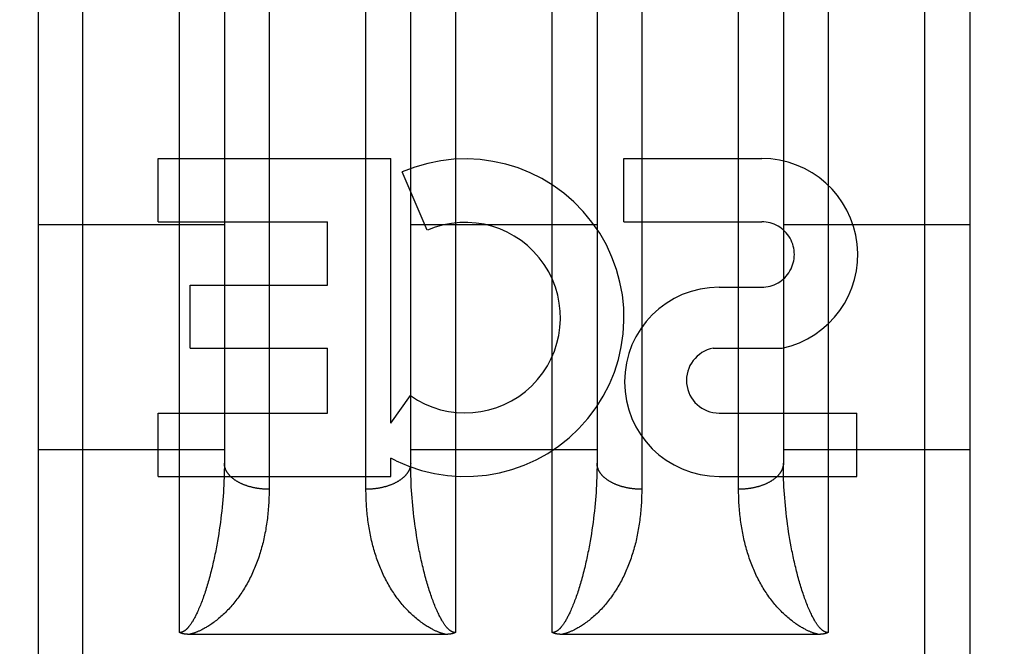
# Model space of a CAD drawing. Header units: inches. Extents: x 0 to 253, y 0 to 164.
# Tile 72 of 97: x 81.804 to 82.465, y 115.64 to 116.061. Entities that reach past the tile are written whole.
import ezdxf

# ---------------------------------------------------------------- set-up
doc = ezdxf.new("R2010")
doc.units = ezdxf.units.IN
doc.header["$LTSCALE"] = 13.939812
doc.header["$MEASUREMENT"] = 0
doc.linetypes.add('HIDDEN', pattern=[0.2, 0.1, -0.1])
doc.layers.add('DEFAULT_2', color=8, linetype='HIDDEN')
doc.layers.add('RIGHTHAND_DOOR_ASSEMBLY', color=7, linetype='CONTINUOUS')

msp = doc.modelspace()

# ---------------------------------------------------------------- linework, layer by layer
at = {"layer": 'DEFAULT_2', "color": 8, "linetype": 'HIDDEN'}
msp.add_line((79.96233, 115.84293), (112.56633, 115.84293), dxfattribs=at)
at = {"layer": 'RIGHTHAND_DOOR_ASSEMBLY', "color": 8, "linetype": 'HIDDEN'}
for p, q in [((81.84633, 114.67543), (81.84633, 116.46043)), ((81.91133, 115.64964), (81.91133, 116.46043)), ((82.09633, 116.46043), (82.09633, 115.64964)), ((82.16133, 115.64964), (82.16133, 116.46043)), ((82.34633, 116.46043), (82.34633, 115.64964)), ((82.41133, 114.67543), (82.41133, 116.46043)), ((81.81633, 116.43043), (81.81633, 114.70543)), ((82.44133, 116.43043), (82.44133, 114.70543)), ((81.97132, 116.09094), (81.97133, 115.74578)), ((82.03633, 115.74446), (82.03633, 116.08967)), ((81.94132, 116.07051), (81.94133, 115.76329)), ((82.06633, 115.76329), (82.06633, 116.07051)), ((82.19132, 116.07051), (82.19133, 115.76329)), ((82.31633, 116.06929), (82.31633, 115.76209)), ((81.89698, 115.92522), (81.89698, 115.96766)), ((81.89698, 115.96766), (82.05311, 115.96766)), ((82.05311, 115.79006), (82.05311, 115.96766)), ((82.20938, 115.92522), (82.20938, 115.96766)), ((82.20938, 115.96766), (82.30181, 115.96766)), ((82.07749, 115.91956), (82.06057, 115.95867)), ((81.81633, 115.92343), (81.94133, 115.92343)), ((81.89698, 115.92522), (82.0105, 115.92522)), ((82.0105, 115.88278), (82.0105, 115.92522)), ((82.06633, 115.92343), (82.19133, 115.92343)), ((82.20938, 115.92522), (82.30181, 115.92522)), ((82.31633, 115.92343), (82.44133, 115.92343)), ((81.91829, 115.84034), (81.91829, 115.88278)), ((81.91829, 115.88278), (82.0105, 115.88278)), ((82.27326, 115.88135), (82.30177, 115.88135)), ((81.91829, 115.84034), (82.0105, 115.84034)), ((82.0105, 115.79687), (82.0105, 115.84034)), ((82.26933, 115.84039), (82.31561, 115.84039)), ((82.05311, 115.79006), (82.06612, 115.80862)), ((81.89698, 115.75443), (81.89698, 115.79687)), ((81.89698, 115.79687), (82.0105, 115.79687)), ((82.27326, 115.79687), (82.36568, 115.79687)), ((82.36568, 115.75443), (82.36568, 115.79687)), ((81.81633, 115.77243), (81.94133, 115.77243)), ((82.06633, 115.77243), (82.19133, 115.77243)), ((82.31633, 115.77243), (82.44133, 115.77243)), ((81.94132, 115.76088), (81.94129, 115.75845)), ((81.94133, 115.76329), (81.94132, 115.76088)), ((82.05311, 115.75443), (82.05311, 115.76671)), ((82.05662, 115.76494), (82.05311, 115.76671)), ((82.06634, 115.76088), (82.06633, 115.76329)), ((82.19132, 115.76088), (82.19129, 115.75845)), ((82.19133, 115.76329), (82.19132, 115.76088)), ((82.31635, 115.75967), (82.31633, 115.76209)), ((81.89698, 115.75443), (82.05311, 115.75443)), ((81.94123, 115.75602), (81.94116, 115.75357)), ((81.94129, 115.75845), (81.94123, 115.75602)), ((82.06645, 115.75479), (82.06639, 115.75724)), ((82.06654, 115.75234), (82.06645, 115.75479)), ((82.19123, 115.75602), (82.19116, 115.75357)), ((82.19129, 115.75845), (82.19123, 115.75602)), ((82.27326, 115.75443), (82.36568, 115.75443)), ((82.31639, 115.75724), (82.31635, 115.75967)), ((82.31645, 115.75479), (82.31639, 115.75724)), ((82.31654, 115.75234), (82.31645, 115.75479)), ((81.94095, 115.74864), (81.94082, 115.74617)), ((81.94107, 115.75111), (81.94095, 115.74864)), ((81.94116, 115.75357), (81.94107, 115.75111)), ((82.06664, 115.74988), (82.06654, 115.75234)), ((82.06676, 115.74741), (82.06664, 115.74988)), ((82.06691, 115.74492), (82.06676, 115.74741)), ((82.19095, 115.74864), (82.19082, 115.74617)), ((82.19107, 115.75111), (82.19095, 115.74864)), ((82.19116, 115.75357), (82.19107, 115.75111)), ((82.31664, 115.74988), (82.31654, 115.75234)), ((82.31676, 115.74741), (82.31664, 115.74988)), ((82.31691, 115.74492), (82.31676, 115.74741)), ((81.94049, 115.74119), (81.94029, 115.73869)), ((81.94066, 115.74368), (81.94049, 115.74119)), ((81.94082, 115.74617), (81.94066, 115.74368)), ((82.06707, 115.74244), (82.06691, 115.74492)), ((82.06726, 115.73994), (82.06707, 115.74244)), ((82.19049, 115.74119), (82.19029, 115.73869)), ((82.19066, 115.74368), (82.19049, 115.74119)), ((82.19082, 115.74617), (82.19066, 115.74368)), ((82.31707, 115.74244), (82.31691, 115.74492)), ((82.31726, 115.73994), (82.31707, 115.74244)), ((81.94007, 115.73618), (81.93983, 115.73367)), ((81.94029, 115.73869), (81.94007, 115.73618)), ((82.06747, 115.73744), (82.06726, 115.73994)), ((82.0677, 115.73492), (82.06747, 115.73744)), ((82.06795, 115.73241), (82.0677, 115.73492)), ((82.19007, 115.73618), (82.18983, 115.73367)), ((82.19029, 115.73869), (82.19007, 115.73618)), ((82.31747, 115.73744), (82.31726, 115.73994)), ((82.3177, 115.73492), (82.31747, 115.73744)), ((82.31795, 115.73241), (82.3177, 115.73492)), ((81.93929, 115.72862), (81.93899, 115.7261)), ((81.93957, 115.73115), (81.93929, 115.72862)), ((81.93983, 115.73367), (81.93957, 115.73115)), ((82.06822, 115.72989), (82.06795, 115.73241)), ((82.06851, 115.72736), (82.06822, 115.72989)), ((82.18929, 115.72862), (82.18899, 115.7261)), ((82.18957, 115.73115), (82.18929, 115.72862)), ((82.18983, 115.73367), (82.18957, 115.73115)), ((82.31822, 115.72989), (82.31795, 115.73241)), ((82.31851, 115.72736), (82.31822, 115.72989)), ((81.93832, 115.72103), (81.93795, 115.71849)), ((81.93866, 115.72356), (81.93832, 115.72103)), ((81.93899, 115.7261), (81.93866, 115.72356)), ((82.06882, 115.72483), (82.06851, 115.72736)), ((82.06916, 115.7223), (82.06882, 115.72483)), ((82.06952, 115.71976), (82.06916, 115.7223)), ((82.18832, 115.72103), (82.18795, 115.71849)), ((82.18866, 115.72356), (82.18832, 115.72103)), ((82.18899, 115.7261), (82.18866, 115.72356)), ((82.31882, 115.72483), (82.31851, 115.72736)), ((82.31916, 115.7223), (82.31882, 115.72483)), ((82.31952, 115.71976), (82.31916, 115.7223)), ((81.93756, 115.71595), (81.93715, 115.71341)), ((81.93795, 115.71849), (81.93756, 115.71595)), ((82.0699, 115.71722), (82.06952, 115.71976)), ((82.0703, 115.71468), (82.0699, 115.71722)), ((82.07072, 115.71214), (82.0703, 115.71468)), ((82.18756, 115.71595), (82.18715, 115.71341)), ((82.18795, 115.71849), (82.18756, 115.71595)), ((82.3199, 115.71722), (82.31952, 115.71976)), ((82.3203, 115.71468), (82.3199, 115.71722)), ((82.32072, 115.71214), (82.3203, 115.71468)), ((81.93715, 115.71341), (81.93671, 115.71087)), ((82.07116, 115.70961), (82.07072, 115.71214)), ((82.07163, 115.70707), (82.07116, 115.70961)), ((82.18715, 115.71341), (82.18671, 115.71087)), ((82.32116, 115.70961), (82.32072, 115.71214)), ((82.32163, 115.70707), (82.32116, 115.70961)), ((82.08995, 115.64843), (81.91792, 115.64843)), ((82.33995, 115.64843), (82.16792, 115.64843))]:
    msp.add_line(p, q, dxfattribs=at)
for points in [[(82.28633, 115.74578), (82.28633, 116.09094)], [(82.22133, 116.08967), (82.22132, 115.74446), (82.22131, 115.74313), (82.22128, 115.74181), (82.22124, 115.74049), (82.2212, 115.73918), (82.22114, 115.73786), (82.22107, 115.73656), (82.221, 115.73525), (82.22091, 115.73395), (82.22081, 115.73266), (82.2207, 115.73137), (82.22058, 115.73008), (82.22045, 115.7288), (82.22031, 115.72752), (82.22016, 115.72625), (82.22, 115.72498), (82.21983, 115.72371), (82.21965, 115.72246), (82.21946, 115.7212), (82.21926, 115.71996), (82.21904, 115.71871), (82.21882, 115.71748), (82.21859, 115.71625), (82.21834, 115.71502), (82.21809, 115.7138), (82.21782, 115.71259), (82.21754, 115.71138), (82.21726, 115.71018), (82.21696, 115.70899), (82.21665, 115.7078), (82.21633, 115.70661), (82.216, 115.70544), (82.21566, 115.70427), (82.21531, 115.70311), (82.21495, 115.70195), (82.21457, 115.7008), (82.21419, 115.69966), (82.21379, 115.69852), (82.21339, 115.69739), (82.21297, 115.69627), (82.21254, 115.69516), (82.2121, 115.69405), (82.21165, 115.69295), (82.21119, 115.69186), (82.21072, 115.69078), (82.21024, 115.6897), (82.20974, 115.68863), (82.20923, 115.68757), (82.20872, 115.68652), (82.20819, 115.68548), (82.20765, 115.68444), (82.2071, 115.68341), (82.20654, 115.68239), (82.20596, 115.68139), (82.20538, 115.68038), (82.20478, 115.67939), (82.20418, 115.67842), (82.20356, 115.67745), (82.20294, 115.6765), (82.20231, 115.67556), (82.20168, 115.67463), (82.20103, 115.67373), (82.20038, 115.67283), (82.19973, 115.67195), (82.19906, 115.67109), (82.19839, 115.67024), (82.19771, 115.6694), (82.19703, 115.66858), (82.19634, 115.66777), (82.19564, 115.66697), (82.19494, 115.66619), (82.19423, 115.66542), (82.19351, 115.66466), (82.19279, 115.66392), (82.19206, 115.66319), (82.19133, 115.66248)], [(81.97133, 115.74578), (81.97091, 115.74578), (81.97048, 115.74579), (81.97006, 115.7458), (81.96964, 115.74581), (81.96922, 115.74583), (81.9688, 115.74585), (81.96839, 115.74587), (81.96797, 115.74589), (81.96755, 115.74592), (81.96713, 115.74596), (81.96672, 115.74599), (81.9663, 115.74603), (81.96589, 115.74607), (81.96547, 115.74612), (81.96506, 115.74617), (81.96465, 115.74622), (81.96424, 115.74628), (81.96383, 115.74634), (81.96343, 115.7464), (81.96302, 115.74647), (81.96262, 115.74654), (81.96222, 115.74661), (81.96182, 115.74669), (81.96142, 115.74677), (81.96102, 115.74685), (81.96063, 115.74693), (81.96024, 115.74702), (81.95985, 115.74712), (81.95946, 115.74721), (81.95907, 115.74731), (81.95869, 115.74741), (81.95831, 115.74752), (81.95793, 115.74763), (81.95756, 115.74774), (81.95718, 115.74785), (81.95681, 115.74797), (81.95645, 115.74809), (81.95608, 115.74821), (81.95572, 115.74834), (81.95537, 115.74847), (81.95501, 115.7486), (81.95466, 115.74873), (81.95431, 115.74887), (81.95397, 115.74901), (81.95362, 115.74916), (81.95329, 115.7493), (81.95295, 115.74945), (81.95262, 115.7496), (81.95229, 115.74976), (81.95197, 115.74992), (81.95165, 115.75007), (81.95134, 115.75024), (81.95102, 115.7504), (81.95072, 115.75057), (81.95041, 115.75074), (81.95011, 115.75091), (81.94982, 115.75109), (81.94953, 115.75126), (81.94924, 115.75144), (81.94896, 115.75163), (81.94868, 115.75181), (81.94841, 115.752), (81.94814, 115.75219), (81.94787, 115.75238), (81.94761, 115.75257), (81.94736, 115.75276), (81.94711, 115.75296), (81.94686, 115.75316), (81.94662, 115.75336), (81.94638, 115.75357), (81.94615, 115.75377), (81.94592, 115.75398), (81.9457, 115.75419), (81.94549, 115.7544), (81.94528, 115.75461), (81.94507, 115.75482), (81.94487, 115.75504), (81.94467, 115.75526), (81.94448, 115.75548), (81.9443, 115.7557), (81.94412, 115.75592), (81.94394, 115.75614), (81.94377, 115.75637), (81.94361, 115.75659), (81.94345, 115.75682), (81.9433, 115.75705), (81.94315, 115.75728), (81.94301, 115.75751), (81.94287, 115.75774), (81.94274, 115.75798), (81.94262, 115.75821), (81.9425, 115.75845), (81.94239, 115.75868), (81.94228, 115.75892), (81.94218, 115.75916), (81.94208, 115.7594), (81.94199, 115.75964), (81.9419, 115.75988), (81.94182, 115.76012), (81.94175, 115.76036), (81.94168, 115.7606), (81.94162, 115.76085), (81.94157, 115.76109), (81.94152, 115.76133), (81.94147, 115.76158), (81.94143, 115.76182), (81.9414, 115.76207), (81.94137, 115.76231), (81.94135, 115.76256), (81.94134, 115.7628), (81.94133, 115.76305), (81.94133, 115.76329)], [(82.06633, 115.76329), (82.06632, 115.76305), (82.06631, 115.7628), (82.0663, 115.76256), (82.06628, 115.76231), (82.06625, 115.76207), (82.06622, 115.76182), (82.06618, 115.76158), (82.06614, 115.76133), (82.06609, 115.76109), (82.06603, 115.76085), (82.06597, 115.7606), (82.0659, 115.76036), (82.06583, 115.76012), (82.06575, 115.75988), (82.06566, 115.75964), (82.06557, 115.7594), (82.06548, 115.75916), (82.06538, 115.75892), (82.06527, 115.75868), (82.06515, 115.75845), (82.06503, 115.75821), (82.06491, 115.75798), (82.06478, 115.75774), (82.06464, 115.75751), (82.0645, 115.75728), (82.06435, 115.75705), (82.0642, 115.75682), (82.06404, 115.75659), (82.06388, 115.75637), (82.06371, 115.75614), (82.06354, 115.75592), (82.06336, 115.7557), (82.06317, 115.75548), (82.06298, 115.75526), (82.06278, 115.75504), (82.06258, 115.75482), (82.06238, 115.75461), (82.06217, 115.7544), (82.06195, 115.75419), (82.06173, 115.75398), (82.0615, 115.75377), (82.06127, 115.75357), (82.06103, 115.75336), (82.06079, 115.75316), (82.06055, 115.75296), (82.0603, 115.75276), (82.06004, 115.75257), (82.05978, 115.75238), (82.05952, 115.75219), (82.05925, 115.752), (82.05897, 115.75181), (82.0587, 115.75163), (82.05841, 115.75144), (82.05813, 115.75126), (82.05783, 115.75109), (82.05754, 115.75091), (82.05724, 115.75074), (82.05694, 115.75057), (82.05663, 115.7504), (82.05632, 115.75024), (82.056, 115.75007), (82.05568, 115.74992), (82.05536, 115.74976), (82.05503, 115.7496), (82.0547, 115.74945), (82.05437, 115.7493), (82.05403, 115.74916), (82.05369, 115.74901), (82.05334, 115.74887), (82.05299, 115.74873), (82.05264, 115.7486), (82.05229, 115.74847), (82.05193, 115.74834), (82.05157, 115.74821), (82.0512, 115.74809), (82.05084, 115.74797), (82.05047, 115.74785), (82.0501, 115.74774), (82.04972, 115.74763), (82.04934, 115.74752), (82.04896, 115.74741), (82.04858, 115.74731), (82.04819, 115.74721), (82.04781, 115.74712), (82.04742, 115.74702), (82.04703, 115.74693), (82.04663, 115.74685), (82.04623, 115.74677), (82.04584, 115.74669), (82.04544, 115.74661), (82.04503, 115.74654), (82.04463, 115.74647), (82.04423, 115.7464), (82.04382, 115.74634), (82.04341, 115.74628), (82.043, 115.74622), (82.04259, 115.74617), (82.04218, 115.74612), (82.04177, 115.74607), (82.04135, 115.74603), (82.04094, 115.74599), (82.04052, 115.74596), (82.0401, 115.74592), (82.03969, 115.74589), (82.03927, 115.74587), (82.03885, 115.74585), (82.03843, 115.74583), (82.03801, 115.74581), (82.03759, 115.7458), (82.03717, 115.74579), (82.03675, 115.74578), (82.03633, 115.74578)], [(82.06639, 115.75724), (82.06635, 115.75967), (82.06634, 115.76088)], [(82.22133, 115.74578), (82.22091, 115.74578), (82.22048, 115.74579), (82.22006, 115.7458), (82.21964, 115.74581), (82.21922, 115.74583), (82.2188, 115.74585), (82.21839, 115.74587), (82.21797, 115.74589), (82.21755, 115.74592), (82.21713, 115.74596), (82.21672, 115.74599), (82.2163, 115.74603), (82.21589, 115.74607), (82.21547, 115.74612), (82.21506, 115.74617), (82.21465, 115.74622), (82.21424, 115.74628), (82.21383, 115.74634), (82.21343, 115.7464), (82.21302, 115.74647), (82.21262, 115.74654), (82.21222, 115.74661), (82.21182, 115.74669), (82.21142, 115.74677), (82.21102, 115.74685), (82.21063, 115.74693), (82.21024, 115.74702), (82.20985, 115.74712), (82.20946, 115.74721), (82.20907, 115.74731), (82.20869, 115.74741), (82.20831, 115.74752), (82.20793, 115.74763), (82.20756, 115.74774), (82.20718, 115.74785), (82.20681, 115.74797), (82.20645, 115.74809), (82.20608, 115.74821), (82.20572, 115.74834), (82.20537, 115.74847), (82.20501, 115.7486), (82.20466, 115.74873), (82.20431, 115.74887), (82.20397, 115.74901), (82.20362, 115.74916), (82.20329, 115.7493), (82.20295, 115.74945), (82.20262, 115.7496), (82.20229, 115.74976), (82.20197, 115.74992), (82.20165, 115.75007), (82.20134, 115.75024), (82.20102, 115.7504), (82.20072, 115.75057), (82.20041, 115.75074), (82.20011, 115.75091), (82.19982, 115.75109), (82.19953, 115.75126), (82.19924, 115.75144), (82.19896, 115.75163), (82.19868, 115.75181), (82.19841, 115.752), (82.19814, 115.75219), (82.19787, 115.75238), (82.19761, 115.75257), (82.19736, 115.75276), (82.19711, 115.75296), (82.19686, 115.75316), (82.19662, 115.75336), (82.19638, 115.75357), (82.19615, 115.75377), (82.19592, 115.75398), (82.1957, 115.75419), (82.19549, 115.7544), (82.19528, 115.75461), (82.19507, 115.75482), (82.19487, 115.75504), (82.19467, 115.75526), (82.19448, 115.75548), (82.1943, 115.7557), (82.19412, 115.75592), (82.19394, 115.75614), (82.19377, 115.75637), (82.19361, 115.75659), (82.19345, 115.75682), (82.1933, 115.75705), (82.19315, 115.75728), (82.19301, 115.75751), (82.19287, 115.75774), (82.19274, 115.75798), (82.19262, 115.75821), (82.1925, 115.75845), (82.19239, 115.75868), (82.19228, 115.75892), (82.19218, 115.75916), (82.19208, 115.7594), (82.19199, 115.75964), (82.1919, 115.75988), (82.19182, 115.76012), (82.19175, 115.76036), (82.19168, 115.7606), (82.19162, 115.76085), (82.19157, 115.76109), (82.19152, 115.76133), (82.19147, 115.76158), (82.19143, 115.76182), (82.1914, 115.76207), (82.19137, 115.76231), (82.19135, 115.76256), (82.19134, 115.7628), (82.19133, 115.76305), (82.19133, 115.76329)], [(82.31633, 115.76329), (82.31632, 115.76305), (82.31631, 115.7628), (82.3163, 115.76256), (82.31628, 115.76231), (82.31625, 115.76207), (82.31622, 115.76182), (82.31618, 115.76158), (82.31614, 115.76133), (82.31609, 115.76109), (82.31603, 115.76085), (82.31597, 115.7606), (82.3159, 115.76036), (82.31583, 115.76012), (82.31575, 115.75988), (82.31566, 115.75964), (82.31557, 115.7594), (82.31548, 115.75916), (82.31538, 115.75892), (82.31527, 115.75868), (82.31515, 115.75845), (82.31503, 115.75821), (82.31491, 115.75798), (82.31478, 115.75774), (82.31464, 115.75751), (82.3145, 115.75728), (82.31435, 115.75705), (82.3142, 115.75682), (82.31404, 115.75659), (82.31388, 115.75637), (82.31371, 115.75614), (82.31354, 115.75592), (82.31336, 115.7557), (82.31317, 115.75548), (82.31298, 115.75526), (82.31278, 115.75504), (82.31258, 115.75482), (82.31238, 115.75461), (82.31217, 115.7544), (82.31195, 115.75419), (82.31173, 115.75398), (82.3115, 115.75377), (82.31127, 115.75357), (82.31103, 115.75336), (82.31079, 115.75316), (82.31055, 115.75296), (82.3103, 115.75276), (82.31004, 115.75257), (82.30978, 115.75238), (82.30952, 115.75219), (82.30925, 115.752), (82.30897, 115.75181), (82.3087, 115.75163), (82.30841, 115.75144), (82.30813, 115.75126), (82.30783, 115.75109), (82.30754, 115.75091), (82.30724, 115.75074), (82.30694, 115.75057), (82.30663, 115.7504), (82.30632, 115.75024), (82.306, 115.75007), (82.30568, 115.74992), (82.30536, 115.74976), (82.30503, 115.7496), (82.3047, 115.74945), (82.30437, 115.7493), (82.30403, 115.74916), (82.30369, 115.74901), (82.30334, 115.74887), (82.30299, 115.74873), (82.30264, 115.7486), (82.30229, 115.74847), (82.30193, 115.74834), (82.30157, 115.74821), (82.3012, 115.74809), (82.30084, 115.74797), (82.30047, 115.74785), (82.3001, 115.74774), (82.29972, 115.74763), (82.29934, 115.74752), (82.29896, 115.74741), (82.29858, 115.74731), (82.29819, 115.74721), (82.29781, 115.74712), (82.29742, 115.74702), (82.29703, 115.74693), (82.29663, 115.74685), (82.29623, 115.74677), (82.29584, 115.74669), (82.29544, 115.74661), (82.29503, 115.74654), (82.29463, 115.74647), (82.29423, 115.7464), (82.29382, 115.74634), (82.29341, 115.74628), (82.293, 115.74622), (82.29259, 115.74617), (82.29218, 115.74612), (82.29177, 115.74607), (82.29135, 115.74603), (82.29094, 115.74599), (82.29052, 115.74596), (82.2901, 115.74592), (82.28969, 115.74589), (82.28927, 115.74587), (82.28885, 115.74585), (82.28843, 115.74583), (82.28801, 115.74581), (82.28759, 115.7458), (82.28717, 115.74579), (82.28675, 115.74578), (82.28633, 115.74578)], [(81.97133, 115.74578), (81.97132, 115.74446), (81.97131, 115.74313), (81.97128, 115.74181), (81.97124, 115.74049), (81.9712, 115.73918), (81.97114, 115.73786), (81.97107, 115.73656), (81.971, 115.73525), (81.97091, 115.73395), (81.97081, 115.73266), (81.9707, 115.73137), (81.97058, 115.73008), (81.97045, 115.7288), (81.97031, 115.72752), (81.97016, 115.72625), (81.97, 115.72498), (81.96983, 115.72371), (81.96965, 115.72246), (81.96946, 115.7212), (81.96926, 115.71996), (81.96904, 115.71871), (81.96882, 115.71748), (81.96859, 115.71625), (81.96834, 115.71502), (81.96809, 115.7138), (81.96782, 115.71259), (81.96754, 115.71138), (81.96726, 115.71018), (81.96696, 115.70899), (81.96665, 115.7078), (81.96633, 115.70661), (81.966, 115.70544), (81.96566, 115.70427), (81.96531, 115.70311), (81.96495, 115.70195), (81.96457, 115.7008), (81.96419, 115.69966), (81.96379, 115.69852), (81.96339, 115.69739), (81.96297, 115.69627), (81.96254, 115.69516), (81.9621, 115.69405), (81.96165, 115.69295), (81.96119, 115.69186), (81.96072, 115.69078), (81.96024, 115.6897), (81.95974, 115.68863), (81.95923, 115.68757), (81.95872, 115.68652), (81.95819, 115.68548), (81.95765, 115.68444), (81.9571, 115.68341), (81.95654, 115.68239), (81.95596, 115.68139), (81.95538, 115.68038), (81.95478, 115.67939), (81.95418, 115.67842), (81.95356, 115.67745), (81.95294, 115.6765), (81.95231, 115.67556), (81.95168, 115.67463), (81.95103, 115.67373), (81.95038, 115.67283), (81.94973, 115.67195), (81.94906, 115.67109), (81.94839, 115.67024), (81.94771, 115.6694), (81.94703, 115.66858), (81.94634, 115.66777), (81.94564, 115.66697), (81.94494, 115.66619), (81.94423, 115.66542), (81.94351, 115.66466), (81.94279, 115.66392), (81.94206, 115.66319), (81.94133, 115.66248)], [(82.06633, 115.66248), (82.06559, 115.66319), (82.06486, 115.66392), (82.06414, 115.66466), (82.06342, 115.66542), (82.06272, 115.66619), (82.06201, 115.66697), (82.06131, 115.66777), (82.06062, 115.66858), (82.05994, 115.6694), (82.05926, 115.67024), (82.05859, 115.67109), (82.05793, 115.67195), (82.05727, 115.67283), (82.05662, 115.67373), (82.05598, 115.67463), (82.05534, 115.67556), (82.05471, 115.6765), (82.05409, 115.67745), (82.05347, 115.67842), (82.05287, 115.67939), (82.05227, 115.68038), (82.05169, 115.68139), (82.05112, 115.68239), (82.05055, 115.68341), (82.05, 115.68444), (82.04946, 115.68548), (82.04894, 115.68652), (82.04842, 115.68757), (82.04791, 115.68863), (82.04742, 115.6897), (82.04693, 115.69078), (82.04646, 115.69186), (82.046, 115.69295), (82.04555, 115.69405), (82.04511, 115.69516), (82.04468, 115.69627), (82.04427, 115.69739), (82.04386, 115.69852), (82.04346, 115.69966), (82.04308, 115.7008), (82.04271, 115.70195), (82.04234, 115.70311), (82.04199, 115.70427), (82.04165, 115.70544), (82.04132, 115.70661), (82.041, 115.7078), (82.04069, 115.70899), (82.0404, 115.71018), (82.04011, 115.71138), (82.03983, 115.71259), (82.03957, 115.7138), (82.03931, 115.71502), (82.03907, 115.71625), (82.03883, 115.71748), (82.03861, 115.71871), (82.0384, 115.71996), (82.03819, 115.7212), (82.038, 115.72246), (82.03782, 115.72371), (82.03765, 115.72498), (82.03749, 115.72625), (82.03734, 115.72752), (82.0372, 115.7288), (82.03707, 115.73008), (82.03695, 115.73137), (82.03684, 115.73266), (82.03674, 115.73395), (82.03666, 115.73525), (82.03658, 115.73656), (82.03651, 115.73786), (82.03646, 115.73918), (82.03641, 115.74049), (82.03637, 115.74181), (82.03635, 115.74313), (82.03633, 115.74446)], [(82.31633, 115.66248), (82.31559, 115.66319), (82.31486, 115.66392), (82.31414, 115.66466), (82.31342, 115.66542), (82.31272, 115.66619), (82.31201, 115.66697), (82.31131, 115.66777), (82.31062, 115.66858), (82.30994, 115.6694), (82.30926, 115.67024), (82.30859, 115.67109), (82.30793, 115.67195), (82.30727, 115.67283), (82.30662, 115.67373), (82.30598, 115.67463), (82.30534, 115.67556), (82.30471, 115.6765), (82.30409, 115.67745), (82.30347, 115.67842), (82.30287, 115.67939), (82.30227, 115.68038), (82.30169, 115.68139), (82.30112, 115.68239), (82.30055, 115.68341), (82.3, 115.68444), (82.29946, 115.68548), (82.29894, 115.68652), (82.29842, 115.68757), (82.29791, 115.68863), (82.29742, 115.6897), (82.29693, 115.69078), (82.29646, 115.69186), (82.296, 115.69295), (82.29555, 115.69405), (82.29511, 115.69516), (82.29468, 115.69627), (82.29427, 115.69739), (82.29386, 115.69852), (82.29346, 115.69966), (82.29308, 115.7008), (82.29271, 115.70195), (82.29234, 115.70311), (82.29199, 115.70427), (82.29165, 115.70544), (82.29132, 115.70661), (82.291, 115.7078), (82.29069, 115.70899), (82.2904, 115.71018), (82.29011, 115.71138), (82.28983, 115.71259), (82.28957, 115.7138), (82.28931, 115.71502), (82.28907, 115.71625), (82.28883, 115.71748), (82.28861, 115.71871), (82.2884, 115.71996), (82.28819, 115.7212), (82.288, 115.72246), (82.28782, 115.72371), (82.28765, 115.72498), (82.28749, 115.72625), (82.28734, 115.72752), (82.2872, 115.7288), (82.28707, 115.73008), (82.28695, 115.73137), (82.28684, 115.73266), (82.28674, 115.73395), (82.28666, 115.73525), (82.28658, 115.73656), (82.28651, 115.73786), (82.28646, 115.73918), (82.28641, 115.74049), (82.28637, 115.74181), (82.28635, 115.74313), (82.28633, 115.74446), (82.28633, 115.74578)], [(81.93671, 115.71087), (81.93626, 115.70834), (81.93602, 115.70707), (81.93578, 115.7058), (81.93553, 115.70454), (81.93528, 115.70328), (81.93502, 115.70201), (81.93476, 115.70075), (81.93449, 115.6995), (81.93421, 115.69824), (81.93393, 115.69699), (81.93364, 115.69574), (81.93335, 115.69449), (81.93306, 115.69325), (81.93275, 115.69202), (81.93245, 115.69079), (81.93213, 115.68957), (81.93182, 115.68837), (81.9315, 115.68718), (81.93118, 115.686), (81.93085, 115.68483), (81.93053, 115.68368), (81.93019, 115.68253), (81.92986, 115.6814), (81.92952, 115.68029), (81.92918, 115.67918), (81.92883, 115.67809), (81.92848, 115.67701), (81.92813, 115.67595), (81.92778, 115.6749), (81.92742, 115.67386), (81.92706, 115.67284), (81.92669, 115.67183), (81.92633, 115.67084)], [(82.18671, 115.71087), (82.18626, 115.70834), (82.18602, 115.70707), (82.18578, 115.7058), (82.18553, 115.70454), (82.18528, 115.70328), (82.18502, 115.70201), (82.18476, 115.70075), (82.18449, 115.6995), (82.18421, 115.69824), (82.18393, 115.69699), (82.18364, 115.69574), (82.18335, 115.69449), (82.18306, 115.69325), (82.18275, 115.69202), (82.18245, 115.69079), (82.18213, 115.68957), (82.18182, 115.68837), (82.1815, 115.68718), (82.18118, 115.686), (82.18085, 115.68483), (82.18053, 115.68368), (82.18019, 115.68253), (82.17986, 115.6814), (82.17952, 115.68029), (82.17918, 115.67918), (82.17883, 115.67809), (82.17848, 115.67701), (82.17813, 115.67595), (82.17778, 115.6749), (82.17742, 115.67386), (82.17706, 115.67284), (82.17669, 115.67183), (82.17633, 115.67084)], [(82.08133, 115.67084), (82.08096, 115.67183), (82.08059, 115.67284), (82.08023, 115.67386), (82.07988, 115.6749), (82.07952, 115.67595), (82.07917, 115.67701), (82.07882, 115.67809), (82.07848, 115.67918), (82.07813, 115.68029), (82.07779, 115.6814), (82.07746, 115.68253), (82.07713, 115.68368), (82.0768, 115.68483), (82.07647, 115.686), (82.07615, 115.68718), (82.07583, 115.68837), (82.07552, 115.68957), (82.07521, 115.69079), (82.0749, 115.69202), (82.0746, 115.69325), (82.0743, 115.69449), (82.07401, 115.69574), (82.07372, 115.69699), (82.07344, 115.69824), (82.07316, 115.6995), (82.07289, 115.70075), (82.07263, 115.70201), (82.07237, 115.70328), (82.07212, 115.70454), (82.07187, 115.7058), (82.07163, 115.70707)], [(82.33133, 115.67084), (82.33096, 115.67183), (82.33059, 115.67284), (82.33023, 115.67386), (82.32988, 115.6749), (82.32952, 115.67595), (82.32917, 115.67701), (82.32882, 115.67809), (82.32848, 115.67918), (82.32813, 115.68029), (82.32779, 115.6814), (82.32746, 115.68253), (82.32713, 115.68368), (82.3268, 115.68483), (82.32647, 115.686), (82.32615, 115.68718), (82.32583, 115.68837), (82.32552, 115.68957), (82.32521, 115.69079), (82.3249, 115.69202), (82.3246, 115.69325), (82.3243, 115.69449), (82.32401, 115.69574), (82.32372, 115.69699), (82.32344, 115.69824), (82.32316, 115.6995), (82.32289, 115.70075), (82.32263, 115.70201), (82.32237, 115.70328), (82.32212, 115.70454), (82.32187, 115.7058), (82.32163, 115.70707)], [(81.92633, 115.67084), (81.92595, 115.66986), (81.92558, 115.6689), (81.92521, 115.66796), (81.92483, 115.66704), (81.92446, 115.66614), (81.92409, 115.66528), (81.92372, 115.66444), (81.92336, 115.66363), (81.923, 115.66286), (81.92265, 115.66212), (81.9223, 115.66142), (81.92197, 115.66075), (81.92164, 115.66011), (81.92132, 115.6595), (81.92101, 115.65893), (81.92071, 115.65839), (81.92041, 115.65788), (81.92013, 115.6574), (81.91986, 115.65695), (81.91959, 115.65652), (81.91934, 115.65612), (81.91909, 115.65574), (81.91885, 115.65539), (81.91861, 115.65505), (81.91839, 115.65473), (81.91817, 115.65444), (81.91796, 115.65416), (81.91776, 115.6539), (81.91756, 115.65365), (81.91737, 115.65341), (81.91719, 115.65319), (81.91701, 115.65299), (81.91683, 115.65279), (81.91666, 115.6526), (81.9165, 115.65243), (81.91634, 115.65226), (81.91618, 115.65211), (81.91603, 115.65196), (81.91589, 115.65182), (81.91574, 115.65169), (81.9156, 115.65156), (81.91547, 115.65145), (81.91533, 115.65133), (81.9152, 115.65123), (81.91508, 115.65113), (81.91495, 115.65103), (81.91483, 115.65094), (81.91471, 115.65086), (81.9146, 115.65078), (81.91448, 115.6507), (81.91437, 115.65063), (81.91426, 115.65056), (81.91416, 115.65049), (81.91405, 115.65043), (81.91395, 115.65038), (81.91385, 115.65032), (81.91376, 115.65027), (81.91367, 115.65022), (81.91358, 115.65018), (81.91349, 115.65014), (81.9134, 115.6501), (81.91332, 115.65006), (81.91324, 115.65003), (81.91316, 115.65), (81.91308, 115.64997), (81.913, 115.64994), (81.91293, 115.64992), (81.91286, 115.64989), (81.91279, 115.64987), (81.91272, 115.64985), (81.91265, 115.64983), (81.91258, 115.64981), (81.91252, 115.64979), (81.91246, 115.64978), (81.91239, 115.64976), (81.91233, 115.64975), (81.91227, 115.64974), (81.91221, 115.64972), (81.91215, 115.64971), (81.91209, 115.6497), (81.91204, 115.6497), (81.91198, 115.64969), (81.91192, 115.64968), (81.91187, 115.64967), (81.91181, 115.64967), (81.91176, 115.64966), (81.9117, 115.64966), (81.91165, 115.64965), (81.91159, 115.64965), (81.91154, 115.64965), (81.91149, 115.64964), (81.91143, 115.64964), (81.91138, 115.64964), (81.91133, 115.64964)], [(82.09633, 115.64964), (82.09627, 115.64964), (82.09622, 115.64964), (82.09616, 115.64964), (82.09611, 115.64965), (82.09606, 115.64965), (82.096, 115.64965), (82.09595, 115.64966), (82.09589, 115.64966), (82.09583, 115.64967), (82.09578, 115.64967), (82.09572, 115.64968), (82.09566, 115.64969), (82.0956, 115.6497), (82.09555, 115.64971), (82.09549, 115.64972), (82.09542, 115.64973), (82.09536, 115.64974), (82.0953, 115.64975), (82.09524, 115.64977), (82.09517, 115.64978), (82.0951, 115.6498), (82.09504, 115.64982), (82.09497, 115.64984), (82.0949, 115.64986), (82.09482, 115.64988), (82.09475, 115.64991), (82.09467, 115.64993), (82.09459, 115.64996), (82.09451, 115.64999), (82.09443, 115.65003), (82.09434, 115.65006), (82.09426, 115.6501), (82.09417, 115.65014), (82.09407, 115.65018), (82.09398, 115.65023), (82.09388, 115.65028), (82.09377, 115.65034), (82.09367, 115.65039), (82.09356, 115.65046), (82.09345, 115.65052), (82.09333, 115.65059), (82.09322, 115.65067), (82.0931, 115.65075), (82.09298, 115.65083), (82.09285, 115.65092), (82.09273, 115.65101), (82.0926, 115.65111), (82.09247, 115.65121), (82.09233, 115.65132), (82.09219, 115.65144), (82.09205, 115.65157), (82.0919, 115.6517), (82.09175, 115.65184), (82.0916, 115.65198), (82.09144, 115.65214), (82.09127, 115.65231), (82.0911, 115.65249), (82.09093, 115.65268), (82.09074, 115.65288), (82.09056, 115.65309), (82.09036, 115.65332), (82.09016, 115.65356), (82.08996, 115.65382), (82.08974, 115.65409), (82.08952, 115.65438), (82.08929, 115.6547), (82.08905, 115.65503), (82.08881, 115.65539), (82.08855, 115.65576), (82.08829, 115.65617), (82.08801, 115.6566), (82.08773, 115.65706), (82.08743, 115.65755), (82.08713, 115.65807), (82.08681, 115.65863), (82.08649, 115.65921), (82.08616, 115.65983), (82.08582, 115.66049), (82.08547, 115.66118), (82.08511, 115.66191), (82.08474, 115.66268), (82.08437, 115.66347), (82.08399, 115.66431), (82.08361, 115.66517), (82.08323, 115.66606), (82.08284, 115.66698), (82.08246, 115.66792), (82.08208, 115.66888), (82.0817, 115.66985), (82.08133, 115.67084)], [(82.17633, 115.67084), (82.17595, 115.66986), (82.17558, 115.6689), (82.17521, 115.66796), (82.17483, 115.66704), (82.17446, 115.66614), (82.17409, 115.66528), (82.17372, 115.66444), (82.17336, 115.66363), (82.173, 115.66286), (82.17265, 115.66212), (82.1723, 115.66142), (82.17197, 115.66075), (82.17164, 115.66011), (82.17132, 115.6595), (82.17101, 115.65893), (82.17071, 115.65839), (82.17041, 115.65788), (82.17013, 115.6574), (82.16986, 115.65695), (82.16959, 115.65652), (82.16934, 115.65612), (82.16909, 115.65574), (82.16885, 115.65539), (82.16861, 115.65505), (82.16839, 115.65473), (82.16817, 115.65444), (82.16796, 115.65416), (82.16776, 115.6539), (82.16756, 115.65365), (82.16737, 115.65341), (82.16719, 115.65319), (82.16701, 115.65299), (82.16683, 115.65279), (82.16666, 115.6526), (82.1665, 115.65243), (82.16634, 115.65226), (82.16618, 115.65211), (82.16603, 115.65196), (82.16589, 115.65182), (82.16574, 115.65169), (82.1656, 115.65156), (82.16547, 115.65145), (82.16533, 115.65133), (82.1652, 115.65123), (82.16508, 115.65113), (82.16495, 115.65103), (82.16483, 115.65094), (82.16471, 115.65086), (82.1646, 115.65078), (82.16448, 115.6507), (82.16437, 115.65063), (82.16426, 115.65056), (82.16416, 115.65049), (82.16405, 115.65043), (82.16395, 115.65038), (82.16385, 115.65032), (82.16376, 115.65027), (82.16367, 115.65022), (82.16358, 115.65018), (82.16349, 115.65014), (82.1634, 115.6501), (82.16332, 115.65006), (82.16324, 115.65003), (82.16316, 115.65), (82.16308, 115.64997), (82.163, 115.64994), (82.16293, 115.64992), (82.16286, 115.64989), (82.16279, 115.64987), (82.16272, 115.64985), (82.16265, 115.64983), (82.16258, 115.64981), (82.16252, 115.64979), (82.16246, 115.64978), (82.16239, 115.64976), (82.16233, 115.64975), (82.16227, 115.64974), (82.16221, 115.64972), (82.16215, 115.64971), (82.16209, 115.6497), (82.16204, 115.6497), (82.16198, 115.64969), (82.16192, 115.64968), (82.16187, 115.64967), (82.16181, 115.64967), (82.16176, 115.64966), (82.1617, 115.64966), (82.16165, 115.64965), (82.16159, 115.64965), (82.16154, 115.64965), (82.16149, 115.64964), (82.16143, 115.64964), (82.16138, 115.64964), (82.16133, 115.64964)], [(82.34633, 115.64964), (82.34627, 115.64964), (82.34622, 115.64964), (82.34616, 115.64964), (82.34611, 115.64965), (82.34606, 115.64965), (82.346, 115.64965), (82.34595, 115.64966), (82.34589, 115.64966), (82.34583, 115.64967), (82.34578, 115.64967), (82.34572, 115.64968), (82.34566, 115.64969), (82.3456, 115.6497), (82.34555, 115.64971), (82.34549, 115.64972), (82.34542, 115.64973), (82.34536, 115.64974), (82.3453, 115.64975), (82.34524, 115.64977), (82.34517, 115.64978), (82.3451, 115.6498), (82.34504, 115.64982), (82.34497, 115.64984), (82.3449, 115.64986), (82.34482, 115.64988), (82.34475, 115.64991), (82.34467, 115.64993), (82.34459, 115.64996), (82.34451, 115.64999), (82.34443, 115.65003), (82.34434, 115.65006), (82.34426, 115.6501), (82.34417, 115.65014), (82.34407, 115.65018), (82.34398, 115.65023), (82.34388, 115.65028), (82.34377, 115.65034), (82.34367, 115.65039), (82.34356, 115.65046), (82.34345, 115.65052), (82.34333, 115.65059), (82.34322, 115.65067), (82.3431, 115.65075), (82.34298, 115.65083), (82.34285, 115.65092), (82.34273, 115.65101), (82.3426, 115.65111), (82.34247, 115.65121), (82.34233, 115.65132), (82.34219, 115.65144), (82.34205, 115.65157), (82.3419, 115.6517), (82.34175, 115.65184), (82.3416, 115.65198), (82.34144, 115.65214), (82.34127, 115.65231), (82.3411, 115.65249), (82.34093, 115.65268), (82.34074, 115.65288), (82.34056, 115.65309), (82.34036, 115.65332), (82.34016, 115.65356), (82.33996, 115.65382), (82.33974, 115.65409), (82.33952, 115.65438), (82.33929, 115.6547), (82.33905, 115.65503), (82.33881, 115.65539), (82.33855, 115.65576), (82.33829, 115.65617), (82.33801, 115.6566), (82.33773, 115.65706), (82.33743, 115.65755), (82.33713, 115.65807), (82.33681, 115.65863), (82.33649, 115.65921), (82.33616, 115.65983), (82.33582, 115.66049), (82.33547, 115.66118), (82.33511, 115.66191), (82.33474, 115.66268), (82.33437, 115.66347), (82.33399, 115.66431), (82.33361, 115.66517), (82.33323, 115.66606), (82.33284, 115.66698), (82.33246, 115.66792), (82.33208, 115.66888), (82.3317, 115.66985), (82.33133, 115.67084)], [(81.94133, 115.66248), (81.94057, 115.66176), (81.93981, 115.66106), (81.93904, 115.66038), (81.93827, 115.6597), (81.9375, 115.65905), (81.93673, 115.65842), (81.93596, 115.6578), (81.9352, 115.65721), (81.93445, 115.65665), (81.93371, 115.65611), (81.93299, 115.6556), (81.93228, 115.65512), (81.9316, 115.65466), (81.93093, 115.65423), (81.93027, 115.65382), (81.92964, 115.65343), (81.92903, 115.65307), (81.92844, 115.65273), (81.92787, 115.65241), (81.92732, 115.65211), (81.92679, 115.65183), (81.92628, 115.65157), (81.92578, 115.65132), (81.9253, 115.65109), (81.92484, 115.65088), (81.9244, 115.65068), (81.92397, 115.65049), (81.92356, 115.65031), (81.92316, 115.65014), (81.92277, 115.64999), (81.92239, 115.64984), (81.92203, 115.6497), (81.92168, 115.64957), (81.92134, 115.64945), (81.92101, 115.64933), (81.92069, 115.64922), (81.92038, 115.64912), (81.92007, 115.64903), (81.91978, 115.64894), (81.91949, 115.64885), (81.91922, 115.64877), (81.91894, 115.64869), (81.91868, 115.64862), (81.91842, 115.64855), (81.91817, 115.64849), (81.91792, 115.64843)], [(82.08973, 115.64843), (82.08949, 115.64849), (82.08923, 115.64855), (82.08897, 115.64862), (82.08871, 115.64869), (82.08844, 115.64877), (82.08816, 115.64885), (82.08787, 115.64894), (82.08758, 115.64903), (82.08728, 115.64912), (82.08697, 115.64922), (82.08665, 115.64933), (82.08632, 115.64945), (82.08598, 115.64957), (82.08562, 115.6497), (82.08526, 115.64984), (82.08488, 115.64999), (82.0845, 115.65014), (82.0841, 115.65031), (82.08368, 115.65049), (82.08326, 115.65068), (82.08281, 115.65088), (82.08235, 115.65109), (82.08187, 115.65132), (82.08138, 115.65157), (82.08086, 115.65183), (82.08033, 115.65211), (82.07978, 115.65241), (82.07921, 115.65273), (82.07862, 115.65307), (82.07801, 115.65343), (82.07738, 115.65382), (82.07673, 115.65423), (82.07606, 115.65466), (82.07537, 115.65512), (82.07466, 115.6556), (82.07394, 115.65611), (82.07321, 115.65665), (82.07246, 115.65721), (82.0717, 115.6578), (82.07093, 115.65842), (82.07015, 115.65905), (82.06938, 115.6597), (82.06861, 115.66038), (82.06784, 115.66106), (82.06708, 115.66176), (82.06633, 115.66248)], [(82.19133, 115.66248), (82.19057, 115.66176), (82.18981, 115.66106), (82.18904, 115.66038), (82.18827, 115.6597), (82.1875, 115.65905), (82.18673, 115.65842), (82.18596, 115.6578), (82.1852, 115.65721), (82.18445, 115.65665), (82.18371, 115.65611), (82.18299, 115.6556), (82.18228, 115.65512), (82.1816, 115.65466), (82.18093, 115.65423), (82.18027, 115.65382), (82.17964, 115.65343), (82.17903, 115.65307), (82.17844, 115.65273), (82.17787, 115.65241), (82.17732, 115.65211), (82.17679, 115.65183), (82.17628, 115.65157), (82.17578, 115.65132), (82.1753, 115.65109), (82.17484, 115.65088), (82.1744, 115.65068), (82.17397, 115.65049), (82.17356, 115.65031), (82.17316, 115.65014), (82.17277, 115.64999), (82.17239, 115.64984), (82.17203, 115.6497), (82.17168, 115.64957), (82.17134, 115.64945), (82.17101, 115.64933), (82.17069, 115.64922), (82.17038, 115.64912), (82.17007, 115.64903), (82.16978, 115.64894), (82.16949, 115.64885), (82.16922, 115.64877), (82.16894, 115.64869), (82.16868, 115.64862), (82.16842, 115.64855), (82.16817, 115.64849), (82.16792, 115.64843)], [(82.33973, 115.64843), (82.33949, 115.64849), (82.33923, 115.64855), (82.33897, 115.64862), (82.33871, 115.64869), (82.33844, 115.64877), (82.33816, 115.64885), (82.33787, 115.64894), (82.33758, 115.64903), (82.33728, 115.64912), (82.33697, 115.64922), (82.33665, 115.64933), (82.33632, 115.64945), (82.33598, 115.64957), (82.33562, 115.6497), (82.33526, 115.64984), (82.33488, 115.64999), (82.3345, 115.65014), (82.3341, 115.65031), (82.33368, 115.65049), (82.33326, 115.65068), (82.33281, 115.65088), (82.33235, 115.65109), (82.33187, 115.65132), (82.33138, 115.65157), (82.33086, 115.65183), (82.33033, 115.65211), (82.32978, 115.65241), (82.32921, 115.65273), (82.32862, 115.65307), (82.32801, 115.65343), (82.32738, 115.65382), (82.32673, 115.65423), (82.32606, 115.65466), (82.32537, 115.65512), (82.32466, 115.6556), (82.32394, 115.65611), (82.32321, 115.65665), (82.32246, 115.65721), (82.3217, 115.6578), (82.32093, 115.65842), (82.32015, 115.65905), (82.31938, 115.6597), (82.31861, 115.66038), (82.31784, 115.66106), (82.31708, 115.66176), (82.31633, 115.66248)], [(81.91792, 115.64843), (81.91771, 115.64843), (81.91749, 115.64843), (81.91728, 115.64844), (81.91708, 115.64844), (81.91688, 115.64845), (81.91668, 115.64846), (81.91649, 115.64847), (81.9163, 115.64848), (81.91612, 115.64849), (81.91593, 115.64851), (81.91575, 115.64852), (81.91558, 115.64854), (81.91541, 115.64855), (81.91524, 115.64857), (81.91507, 115.64859), (81.91491, 115.64861), (81.91475, 115.64863), (81.9146, 115.64866), (81.91445, 115.64868), (81.9143, 115.64871), (81.91415, 115.64873), (81.91401, 115.64876), (81.91387, 115.64879), (81.91373, 115.64881), (81.91359, 115.64884), (81.91346, 115.64887), (81.91333, 115.6489), (81.9132, 115.64894), (81.91308, 115.64897), (81.91296, 115.649), (81.91284, 115.64904), (81.91272, 115.64907), (81.91261, 115.64911), (81.91249, 115.64914), (81.91238, 115.64918), (81.91228, 115.64922), (81.91217, 115.64926), (81.91207, 115.6493), (81.91197, 115.64934), (81.91187, 115.64938), (81.91177, 115.64942), (81.91168, 115.64946), (81.91159, 115.64951), (81.9115, 115.64955), (81.91141, 115.6496), (81.91133, 115.64964)], [(82.09633, 115.64964), (82.09624, 115.64959), (82.09615, 115.64955), (82.09606, 115.6495), (82.09597, 115.64946), (82.09587, 115.64942), (82.09578, 115.64938), (82.09568, 115.64934), (82.09558, 115.64929), (82.09547, 115.64926), (82.09537, 115.64922), (82.09526, 115.64918), (82.09515, 115.64914), (82.09504, 115.64911), (82.09493, 115.64907), (82.09481, 115.64903), (82.09469, 115.649), (82.09457, 115.64897), (82.09444, 115.64893), (82.09432, 115.6489), (82.09419, 115.64887), (82.09406, 115.64884), (82.09392, 115.64881), (82.09378, 115.64878), (82.09364, 115.64876), (82.0935, 115.64873), (82.09335, 115.64871), (82.0932, 115.64868), (82.09305, 115.64866), (82.09289, 115.64863), (82.09274, 115.64861), (82.09257, 115.64859), (82.09241, 115.64857), (82.09224, 115.64855), (82.09207, 115.64854), (82.0919, 115.64852), (82.09172, 115.64851), (82.09154, 115.64849), (82.09135, 115.64848), (82.09116, 115.64847), (82.09097, 115.64846), (82.09077, 115.64845), (82.09057, 115.64844), (82.09037, 115.64844), (82.09016, 115.64843), (82.08995, 115.64843)], [(82.16792, 115.64843), (82.16771, 115.64843), (82.16749, 115.64843), (82.16729, 115.64844), (82.16708, 115.64844), (82.16688, 115.64845), (82.16668, 115.64846), (82.16649, 115.64847), (82.1663, 115.64848), (82.16612, 115.64849), (82.16594, 115.64851), (82.16576, 115.64852), (82.16558, 115.64854), (82.16541, 115.64855), (82.16524, 115.64857), (82.16508, 115.64859), (82.16492, 115.64861), (82.16476, 115.64863), (82.1646, 115.64866), (82.16445, 115.64868), (82.1643, 115.64871), (82.16415, 115.64873), (82.16401, 115.64876), (82.16387, 115.64878), (82.16373, 115.64881), (82.1636, 115.64884), (82.16346, 115.64887), (82.16334, 115.6489), (82.16321, 115.64893), (82.16308, 115.64897), (82.16296, 115.649), (82.16284, 115.64903), (82.16273, 115.64907), (82.16261, 115.64911), (82.1625, 115.64914), (82.16239, 115.64918), (82.16228, 115.64922), (82.16218, 115.64926), (82.16207, 115.6493), (82.16197, 115.64934), (82.16187, 115.64938), (82.16178, 115.64942), (82.16168, 115.64946), (82.16159, 115.64951), (82.1615, 115.64955), (82.16141, 115.64959), (82.16133, 115.64964)], [(82.34633, 115.64964), (82.34624, 115.6496), (82.34615, 115.64955), (82.34606, 115.64951), (82.34597, 115.64946), (82.34588, 115.64942), (82.34578, 115.64938), (82.34568, 115.64934), (82.34558, 115.6493), (82.34548, 115.64926), (82.34538, 115.64922), (82.34527, 115.64918), (82.34516, 115.64914), (82.34505, 115.64911), (82.34493, 115.64907), (82.34482, 115.64904), (82.3447, 115.649), (82.34457, 115.64897), (82.34445, 115.64894), (82.34432, 115.6489), (82.34419, 115.64887), (82.34406, 115.64884), (82.34393, 115.64881), (82.34379, 115.64879), (82.34365, 115.64876), (82.3435, 115.64873), (82.34336, 115.64871), (82.34321, 115.64868), (82.34306, 115.64866), (82.3429, 115.64863), (82.34274, 115.64861), (82.34258, 115.64859), (82.34241, 115.64857), (82.34225, 115.64855), (82.34207, 115.64854), (82.3419, 115.64852), (82.34172, 115.64851), (82.34154, 115.64849), (82.34135, 115.64848), (82.34116, 115.64847), (82.34097, 115.64846), (82.34077, 115.64845), (82.34057, 115.64844), (82.34037, 115.64844), (82.34016, 115.64843), (82.33995, 115.64843)]]:
    msp.add_lwpolyline(points, dxfattribs=at)
for centre, radius, start, end in [((82.10288, 115.8609), 0.10653, 244.26362, 113.40274), ((82.30189, 115.90328), 0.06437, 282.29948, 90.07752), ((82.10288, 115.8609), 0.06391, 234.88948, 113.40261), ((82.30181, 115.90328), 0.02193, 269.90115, 90), ((82.27326, 115.81789), 0.06346, 90, 270), ((82.27326, 115.81881), 0.02193, 100.307, 270)]:
    msp.add_arc(centre, radius, start, end, dxfattribs=at)

doc.saveas('drawing.dxf')
